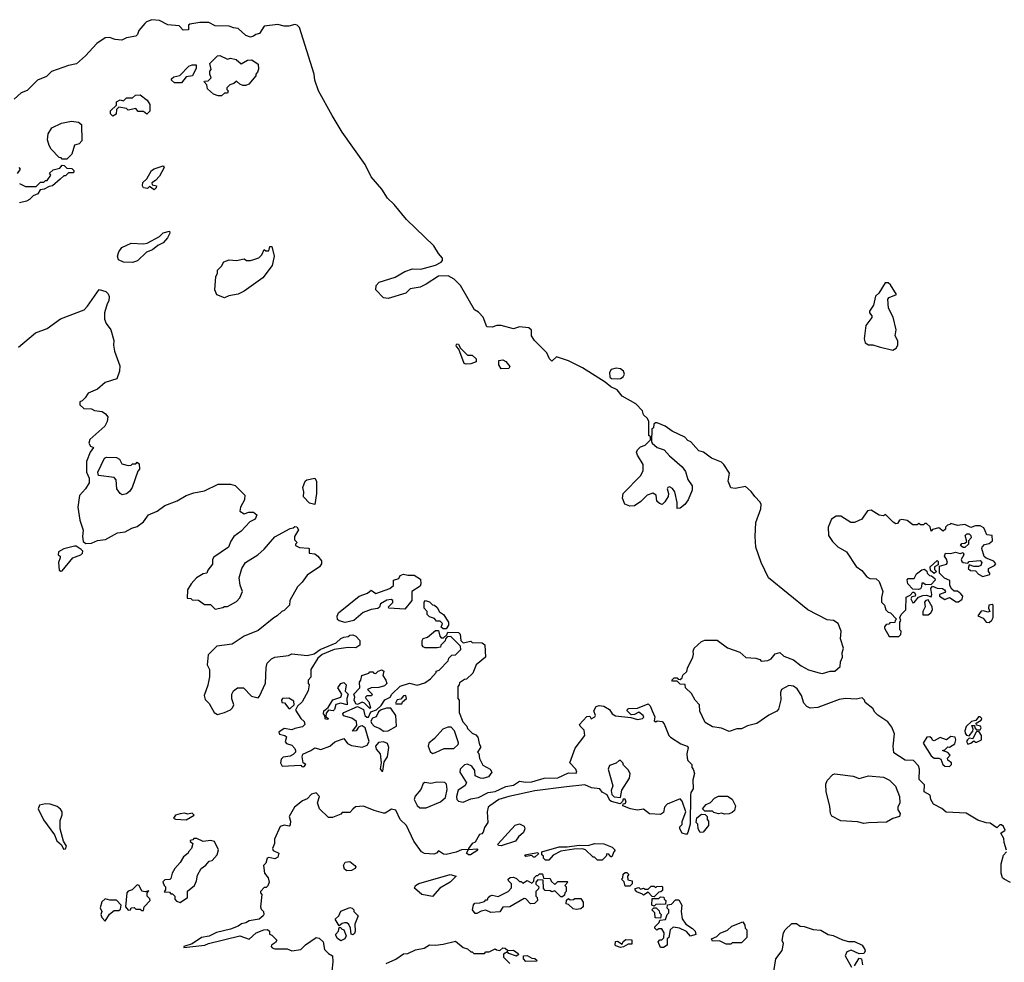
# Model space of a CAD drawing. Extents: x 2029662 to 2246637, y 225654 to 401419.
# Tile 209 of 256: x 2134366 to 2140804, y 327092 to 333251. Entities that reach past the tile are written whole.
import ezdxf

# ---------------------------------------------------------------- set-up
doc = ezdxf.new("R2010")
doc.units = 0

msp = doc.modelspace()

# ---------------------------------------------------------------- linework, layer by layer
at = {"layer": '0CON20XD'}
for points in [[(2138786, 330456), (2138755, 330492.5), (2138735, 330502.5), (2138715, 330522.5), (2138632.3, 330562.3), (2138586.1, 330596.1), (2138535, 330617.5), (2138522.5, 330617.5), (2138511.7, 330608.3), (2138510, 330585), (2138500, 330575), (2138497.5, 330495), (2138502.5, 330485), (2138535, 330456), (2138580.2, 330440.2), (2138615, 330400.4), (2138698.6, 330328.6), (2138718.9, 330298.9), (2138735, 330246.2), (2138764, 330205), (2138763.9, 330176.1), (2138735.9, 330114.1), (2138715.9, 330084.1), (2138685, 330060), (2138665, 330057.5), (2138664.5, 330095.5), (2138649.5, 330165), (2138635, 330186.9), (2138615, 330199.4), (2138604.6, 330195.4), (2138600.6, 330185), (2138608.5, 330155), (2138606.4, 330135), (2138585, 330100), (2138566.4, 330083.6), (2138549.3, 330089.3), (2138532.5, 330105), (2138527.1, 330145), (2138505, 330158.2), (2138468.6, 330145), (2138427.3, 330102.7), (2138385, 330074.4), (2138355, 330072.8), (2138322.7, 330085), (2138306.8, 330125), (2138312.5, 330155), (2138427.4, 330272.6), (2138442.9, 330305), (2138443.3, 330345), (2138406, 330405), (2138400, 330425), (2138405, 330440), (2138425, 330460), (2138455, 330470), (2138490, 330505), (2138490, 330525), (2138480, 330535), (2138480, 330625), (2138470, 330645), (2138445, 330670), (2138437.5, 330695), (2138395, 330740), (2138305, 330790), (2138273, 330833), (2138231.7, 330851.7), (2138195, 330882.5), (2138045, 330976.7), (2137955, 331022.5), (2137875, 331047.5), (2137845, 331020), (2137830, 331035), (2137812.5, 331075), (2137732.5, 331155), (2137713.3, 331185), (2137711.7, 331221.7), (2137695, 331237.5), (2137635, 331243.3), (2137595, 331232), (2137515, 331253.3), (2137487, 331253), (2137455, 331242.5), (2137420, 331245), (2137397, 331307), (2137365, 331340), (2137340, 331355), (2137247.5, 331515), (2137206.4, 331556.4), (2137167, 331577), (2137104.1, 331575.9), (2137025, 331522.5), (2136985, 331502.5), (2136918.3, 331491.7), (2136890, 331465), (2136775, 331428.8), (2136745, 331433.8), (2136693.8, 331485), (2136696.4, 331513.6), (2136717.5, 331535), (2136821.7, 331568.3), (2136885, 331606.2), (2136935, 331623.3), (2136988.3, 331621.7), (2137085, 331647.5), (2137123, 331667), (2137131.7, 331678.3), (2137131.7, 331691.7), (2137105, 331722.5), (2137075, 331773.8), (2136894.3, 331944.3), (2136815, 332044), (2136772, 332085), (2136735, 332143.8), (2136664.4, 332224.4), (2136625, 332303.8), (2136474, 332515), (2136408.8, 332625), (2136320, 332785), (2136296.7, 332855), (2136291.2, 332895), (2136195, 333200), (2136180, 333215), (2136165, 333220), (2136125, 333207.5), (2136095, 333207.5), (2136055, 333220), (2135965, 333207.5), (2135935, 333160), (2135910, 333155), (2135895, 333142.5), (2135875, 333136.7), (2135845, 333147.5), (2135795, 333193.3), (2135765, 333196.7), (2135735, 333208.8), (2135645, 333211.2), (2135603, 333233), (2135545, 333233.3), (2135478.3, 333221.7), (2135470, 333215), (2135470, 333185), (2135435, 333182.5), (2135410, 333210), (2135335, 333216.2), (2135280, 333245), (2135229.3, 333250.7), (2135195, 333237.5), (2135183.6, 333226.4), (2135145, 333180), (2135137.5, 333155), (2135125, 333142.5), (2135065, 333132.5), (2135035, 333117.5), (2134990.7, 333120.7), (2134953.6, 333133.6), (2134925, 333133.3), (2134870, 333095), (2134796.1, 333013.9), (2134737.9, 332962.1), (2134685, 332951.2), (2134575, 332913.3), (2134540.7, 332879.3), (2134483.8, 332856.2), (2134415, 332787.5), (2134376.4, 332773.6), (2134329.3, 332730.7)], [(2135685, 332752.5), (2135665, 332752.5), (2135632.5, 332765), (2135595, 332800), (2135590, 332825), (2135573.3, 332845), (2135575, 332850), (2135598.3, 332851.7), (2135618.3, 332871.7), (2135610, 332895), (2135610, 332915), (2135617.5, 332925), (2135610, 332965), (2135660, 333015), (2135675, 333017.5), (2135725, 332992.5), (2135745, 333000), (2135781.7, 332991.7), (2135815, 332962.5), (2135855, 332986.7), (2135885, 332987.5), (2135925, 332960), (2135927, 332927), (2135921.7, 332908.3), (2135910, 332895), (2135910, 332885), (2135865, 332830), (2135845, 332820), (2135825, 332820), (2135805, 332830), (2135785, 332850), (2135767, 332833), (2135740, 332825), (2135720, 332805), (2135720, 332795), (2135730, 332785), (2135725, 332770), (2135705, 332770), (2135685, 332752.5)], [(2135425, 332837.5), (2135378.3, 332838.3), (2135360, 332855), (2135360, 332865), (2135375, 332877.5), (2135413, 332887), (2135473, 332947), (2135493.6, 332956.4), (2135520, 332955), (2135520, 332935), (2135496.4, 332883.6), (2135455, 332877.5), (2135425, 332837.5)], [(2134975, 332620), (2134960, 332635), (2134960, 332655), (2134998.3, 332691.7), (2135000, 332715), (2135023, 332727), (2135045, 332720), (2135065, 332740), (2135105, 332740), (2135123, 332757), (2135155, 332760), (2135200, 332725), (2135217, 332697), (2135217, 332653), (2135197, 332633), (2135175, 332650), (2135141.7, 332651.7), (2135125, 332670), (2135075, 332660), (2135065, 332670), (2135015, 332680), (2135000, 332665), (2134997, 332633), (2134975, 332620)], [(2134675, 332340), (2134645, 332340), (2134638.3, 332348.3), (2134625, 332350), (2134572.5, 332405), (2134558.3, 332428.3), (2134547.5, 332465), (2134553.3, 332505), (2134576.7, 332543.3), (2134640, 332575), (2134705, 332587.5), (2134751.7, 332581.7), (2134770, 332565), (2134771.7, 332458.3), (2134755, 332440), (2134725, 332430), (2134707, 332373), (2134675, 332340)], [(2134365, 332180), (2134405, 332160), (2134475, 332160), (2134501.7, 332188.3), (2134525, 332190), (2134535, 332200), (2134545, 332200), (2134570, 332235), (2134561.7, 332248.3), (2134585, 332270), (2134628.3, 332281.7), (2134645, 332300), (2134658.3, 332298.3), (2134675, 332280), (2134708.3, 332278.3), (2134720, 332265), (2134720, 332255), (2134715, 332250), (2134685, 332250), (2134665, 332230), (2134655, 332230), (2134630.7, 332209.3), (2134580, 332165), (2134558.3, 332161.7), (2134527, 332143), (2134500, 332140), (2134485, 332112.5), (2134455, 332100), (2134430, 332075), (2134410, 332065), (2134365, 332053.3)], [(2135245, 332140), (2135215, 332160), (2135201.7, 332148.3), (2135175, 332152.5), (2135170, 332165), (2135172.3, 332187.7), (2135198.3, 332211.7), (2135227.5, 332265), (2135245, 332276.7), (2135305, 332296.7), (2135310, 332285), (2135280.7, 332229.3), (2135255, 332200), (2135230, 332185), (2135231.7, 332171.7), (2135260, 332165), (2135258.3, 332151.7), (2135245, 332140)], [(2134360, 332285), (2134370, 332275), (2134350, 332245)], [(2135105, 331663.8), (2135045, 331666.2), (2135012.7, 331682.7), (2135006.2, 331705), (2135013.8, 331735), (2135035, 331763.3), (2135095, 331790), (2135175, 331786.7), (2135198.8, 331791.2), (2135280, 331835), (2135305, 331857.5), (2135345, 331870), (2135347.5, 331855), (2135332.5, 331825), (2135305, 331792.5), (2135270, 331775), (2135235, 331747.5), (2135195, 331732.5), (2135137.5, 331675), (2135105, 331663.8)], [(2135705, 331432.5), (2135655, 331452.5), (2135642.5, 331485), (2135648.3, 331571.7), (2135660, 331595), (2135660, 331615), (2135685, 331640), (2135700.7, 331669.3), (2135735, 331682.5), (2135785, 331677.5), (2135835, 331687.5), (2135848.3, 331678.3), (2135875, 331677.5), (2135897, 331683), (2135930, 331695), (2135950, 331715), (2135965, 331750), (2135975, 331740), (2135995, 331740), (2136001.7, 331768.3), (2136015, 331770), (2136030, 331705), (2136022.5, 331665), (2136016.1, 331643.9), (2135955.9, 331564.1), (2135835, 331477.5), (2135795, 331457.5), (2135733, 331447), (2135705, 331432.5)], [(2140075, 331092.5), (2140097.5, 331105), (2140107.5, 331125), (2140107, 331153), (2140090, 331185), (2140097.5, 331225), (2140077, 331307), (2140047.5, 331365), (2140042.5, 331425), (2140050, 331435), (2140100, 331455), (2140059.3, 331519.3), (2140045, 331532.5), (2140025, 331532.5), (2139983.3, 331465), (2139962.5, 331445), (2139947.5, 331385), (2139923, 331347), (2139922.5, 331335), (2139936.7, 331316.7), (2139937.5, 331305), (2139898.3, 331251.7), (2139887.5, 331165), (2139895, 331140), (2139915, 331127.5), (2139945, 331127.5), (2139985, 331112.5), (2140075, 331092.5)], [(2134358.3, 331111.7), (2134470, 331205), (2134546.1, 331233.9), (2134634.1, 331295.9), (2134787.5, 331355), (2134810.7, 331379.3), (2134885, 331487.5), (2134930, 331475), (2134945, 331460), (2134951.7, 331441.7), (2134950, 331415), (2134937.5, 331395), (2134920, 331335), (2134920, 331295), (2134932.5, 331265), (2134962.5, 331225), (2134982.5, 331155), (2134980, 331125), (2134986.7, 331085), (2135021.7, 330988.3), (2135020, 330955), (2135002.5, 330905), (2134925, 330880), (2134875, 330837.5), (2134815, 330810), (2134795, 330780), (2134775, 330760), (2134760, 330755), (2134760, 330735), (2134785, 330710), (2134835, 330707.5), (2134855, 330697.5), (2134905, 330690), (2134927.5, 330675), (2134942.5, 330655), (2134937.5, 330625), (2134922.5, 330595), (2134825, 330507.5), (2134817.5, 330485), (2134830, 330465), (2134850, 330455), (2134827.5, 330425), (2134803.3, 330365), (2134802.5, 330295), (2134820, 330255), (2134820, 330225), (2134796.7, 330185), (2134758.3, 330141.7), (2134747.5, 330065), (2134760.7, 329980.7), (2134782.5, 329915), (2134777.5, 329875), (2134781.7, 329841.7), (2134798.3, 329828.3), (2134835, 329830), (2134875, 329848.8), (2134927.5, 329855), (2135005, 329898.8), (2135055, 329904), (2135100.5, 329929.5), (2135135, 329940), (2135175, 329970), (2135207.5, 330015), (2135265, 330040), (2135315, 330076.7), (2135395, 330108), (2135455, 330142), (2135505, 330158.8), (2135575, 330172.5), (2135665, 330216.2), (2135745, 330216.7), (2135775, 330206.7), (2135837.5, 330145), (2135837, 330113), (2135810, 330065), (2135805, 330040), (2135835, 330022.5), (2135865, 330032.5), (2135895, 330032.5), (2135917.5, 330015), (2135905, 329987.5), (2135870.7, 329969.3), (2135815, 329910), (2135766.1, 329873.9), (2135746.1, 329843.9), (2135732.5, 329805), (2135635, 329740), (2135627.5, 329725), (2135627, 329693), (2135597.5, 329655), (2135590, 329635), (2135565, 329630), (2135522.5, 329605), (2135487.5, 329565), (2135462.5, 329525), (2135461.7, 329471.7), (2135485, 329470), (2135495, 329460), (2135535, 329457.5), (2135575, 329430), (2135615, 329430), (2135645, 329400), (2135695, 329410), (2135705, 329417.5), (2135725, 329417.5), (2135785, 329450), (2135806.1, 329473.9), (2135822.5, 329515), (2135807, 329557), (2135802, 329605), (2135818.8, 329665), (2135843.3, 329705), (2135922.5, 329755), (2135965, 329792.5), (2136035, 329872.5), (2136135, 329927.5), (2136155, 329930), (2136165, 329940), (2136178.3, 329938.3), (2136188.3, 329918.3)], [(2137285, 331000), (2137273.3, 331005), (2137237.5, 331097.5), (2137223.3, 331115), (2137220, 331125), (2137225, 331132.5), (2137235, 331130), (2137247, 331107), (2137295, 331060), (2137325, 331060), (2137350, 331035), (2137350, 331015), (2137315, 331003.3), (2137285, 331000)], [(2137515, 330970), (2137500, 330995), (2137500, 331025), (2137525, 331027.5), (2137545, 331017.5), (2137570, 330985), (2137565, 330972.5), (2137515, 330970)], [(2138275, 330904.4), (2138295, 330906), (2138312.3, 330917.7), (2138320, 330935), (2138313.8, 330955), (2138295, 330969.2), (2138265.9, 330974.1), (2138233.3, 330965), (2138222, 330945), (2138224.2, 330914.2), (2138235.7, 330905.7), (2138275, 330904.4)], [(2140817.5, 327825), (2140802.5, 327875), (2140801.7, 327901.7), (2140780, 327935), (2140810, 327955), (2140799.3, 327979.3), (2140785, 327990), (2140775, 327990), (2140755, 327970), (2140711.7, 328001.7), (2140685, 328002.5), (2140630.5, 328020.5), (2140555, 328066.2), (2140423.6, 328073.6), (2140395, 328097.5), (2140340, 328125), (2140322.5, 328155), (2140320, 328185), (2140280, 328205), (2140281.7, 328251.7), (2140247.5, 328287.5), (2140248.8, 328355), (2140243.3, 328375), (2140210.7, 328410.7), (2140155, 328412.5), (2140081.7, 328461.7), (2140076.7, 328505), (2140086.7, 328585), (2140068.3, 328628.3), (2140043, 328663), (2139977, 328707), (2139957, 328727), (2139945, 328750), (2139895, 328790), (2139890, 328805), (2139875, 328820), (2139835, 328812.5), (2139765, 328816.7), (2139725, 328810), (2139585, 328756.7), (2139535, 328752.5), (2139513.6, 328763.6), (2139492.5, 328785), (2139477.5, 328835), (2139449.3, 328879.3), (2139425, 328896.7), (2139395, 328900), (2139346.4, 328873.6), (2139340, 328855), (2139343, 328807), (2139327.5, 328745), (2139316.4, 328733.6), (2139263.9, 328706.1), (2139185, 328652.5), (2139125, 328637.5), (2139085, 328617.5), (2139055, 328617.5), (2139005, 328600), (2138955, 328622.5), (2138895, 328630), (2138848, 328658), (2138813, 328733), (2138810, 328775), (2138782.5, 328805), (2138759.3, 328849.3), (2138720, 328885), (2138718.3, 328908.3), (2138685, 328910), (2138665, 328930), (2138635, 328930), (2138630, 328935), (2138645, 328950), (2138665, 328950), (2138671.7, 328941.7), (2138685, 328940), (2138698.3, 328951.7), (2138701.7, 328968.3), (2138728.3, 328991.7), (2138732.5, 329015), (2138766.7, 329085), (2138772.5, 329105), (2138768.8, 329125), (2138775.8, 329144.2), (2138825, 329187.5), (2138845, 329197.5), (2138926.4, 329196.4), (2138995, 329147.5), (2139075, 329117.5), (2139113, 329083), (2139179.3, 329079.3), (2139205, 329070), (2139215, 329060), (2139257, 329063), (2139280, 329075), (2139305, 329107.5), (2139336.4, 329116.4), (2139363, 329093), (2139425, 329067.5), (2139475, 329030), (2139524.1, 329004.1), (2139593.8, 328983.8), (2139615, 328980), (2139665, 328993.3), (2139696.4, 328993.6), (2139730, 329025), (2139733.3, 329055), (2139746.7, 329085), (2139743.6, 329113.6), (2139753.3, 329145), (2139733.3, 329205), (2139737.5, 329255), (2139717.5, 329305), (2139686.4, 329326.4), (2139645, 329330), (2139520, 329395), (2139261.2, 329605), (2139214.4, 329704.4), (2139178.6, 329805), (2139174.2, 329875), (2139180, 329965), (2139211.2, 330055), (2139213.6, 330083.6), (2139208.3, 330098.3), (2139172.5, 330135), (2139149.3, 330169.3), (2139111.7, 330201.7), (2139045, 330188.8), (2139015, 330192.5), (2138998.8, 330235), (2139007, 330287), (2138970, 330345), (2138955, 330360), (2138890, 330385), (2138836.1, 330426.1), (2138807.5, 330435), (2138786, 330456)], [(2135037, 330147), (2135022.5, 330155), (2135002.5, 330185), (2134997.5, 330245), (2134985, 330260), (2134881.7, 330271.7), (2134877.5, 330295), (2134920, 330385), (2134935, 330392.5), (2134999.3, 330389.3), (2135019.3, 330379.3), (2135035, 330350), (2135075, 330337.5), (2135095, 330340), (2135105, 330350), (2135125, 330350), (2135135, 330360), (2135148.3, 330348.3), (2135150, 330315), (2135138.3, 330301.7), (2135102.5, 330195), (2135085, 330167.5), (2135065, 330152.5), (2135037, 330147)], [(2136295, 330082.5), (2136261.2, 330091.2), (2136222.4, 330132.4), (2136224.3, 330165), (2136218, 330195), (2136232.5, 330235), (2136243.8, 330245), (2136295, 330255.8), (2136307.5, 330235), (2136306, 330155), (2136295, 330082.5)], [(2140115, 329220), (2140127, 329233), (2140130, 329255), (2140120, 329265), (2140120, 329315), (2140127.5, 329325), (2140120, 329345), (2140130, 329365), (2140160, 329395), (2140163, 329477), (2140188.3, 329491.7), (2140205, 329510), (2140215, 329510), (2140222.5, 329495), (2140220, 329485), (2140200, 329480), (2140193, 329467), (2140205, 329440), (2140215, 329442.5), (2140242.5, 329477.5), (2140271.2, 329488.8), (2140295, 329491.2), (2140325, 329480), (2140330, 329495), (2140322.5, 329535), (2140335, 329550), (2140365, 329536.7), (2140400, 329535), (2140413.3, 329525), (2140418.8, 329515), (2140415, 329507.5), (2140380, 329495), (2140380, 329485), (2140415, 329462.5), (2140446.4, 329476.4), (2140488.3, 329448.3), (2140505, 329447.5), (2140527.5, 329465), (2140532.5, 329485), (2140519.3, 329499.3), (2140497.5, 329517.5), (2140475, 329517.5), (2140460.8, 329530.8), (2140448, 329555), (2140446.7, 329586.7), (2140411.7, 329601.7), (2140380, 329635), (2140380, 329680), (2140425, 329693.3), (2140432.5, 329705), (2140426.7, 329726.7), (2140412.5, 329745), (2140420, 329765), (2140455, 329762.5), (2140485, 329772.5), (2140515, 329762.5), (2140535, 329770), (2140540, 329755), (2140522.5, 329725), (2140525, 329710), (2140535, 329703.3), (2140565, 329700), (2140575, 329710), (2140647, 329717), (2140657.5, 329705), (2140650, 329685), (2140635, 329677.5), (2140605, 329677.5), (2140575, 329690), (2140567.5, 329665), (2140583, 329653), (2140615, 329650), (2140635, 329627.5), (2140663, 329613), (2140710, 329625), (2140710, 329635), (2140700, 329645), (2140700, 329665), (2140740, 329685), (2140747.5, 329695), (2140735, 329712.5), (2140685, 329732.5), (2140673, 329743), (2140657.5, 329795), (2140660, 329805), (2140675, 329822.5), (2140705, 329827.5), (2140727.5, 329845), (2140725, 329880), (2140690, 329885), (2140678.3, 329911.7), (2140670, 329930), (2140645, 329943.3), (2140615, 329943.3), (2140585, 329932.5), (2140545, 329953.3), (2140497, 329947), (2140455, 329960), (2140448.3, 329951.7), (2140431.7, 329948.3), (2140420, 329935), (2140418.3, 329921.7), (2140405, 329910), (2140375, 329930), (2140335, 329920), (2140325, 329910), (2140318.3, 329938.3), (2140295, 329960), (2140285, 329960), (2140275, 329950), (2140255, 329950), (2140245, 329960), (2140235, 329950), (2140205, 329950), (2140169.5, 329979.5), (2140133.8, 329986.2), (2140119.3, 329980.7), (2140105, 329960), (2140095, 329957.5), (2140077, 329967), (2140027, 330017), (2140015, 330010), (2139985, 330013.8), (2139933, 330047), (2139908.3, 330041.7), (2139873, 329987), (2139825, 329966.7), (2139800, 329965), (2139735, 330007.5), (2139705, 330007.5), (2139673.6, 329986.4), (2139652.5, 329935), (2139655, 329880), (2139680.7, 329840.7), (2139715, 329807.5), (2139772.5, 329775), (2139835, 329677.5), (2139873, 329653), (2139905, 329610), (2139925, 329600), (2139967, 329597), (2139985, 329580), (2140010, 329515), (2140000, 329475), (2140000, 329445), (2140020, 329425), (2140030, 329395), (2140045, 329380), (2140060, 329375), (2140100, 329335), (2140090, 329325), (2140088.3, 329311.7), (2140055, 329310), (2140048.3, 329301.7), (2140031.7, 329298.3), (2140020, 329285), (2140020, 329275), (2140051.7, 329221.7), (2140115, 329220)], [(2136188.3, 329918.3), (2136162.5, 329875), (2136163, 329853), (2136180, 329835), (2136170, 329825), (2136170, 329815), (2136195, 329802.5), (2136255, 329797.5), (2136260, 329795), (2136260, 329765), (2136295, 329760), (2136316.4, 329746.4), (2136340, 329715), (2136340, 329695), (2136327.5, 329675), (2136245, 329622.5), (2136212.5, 329575), (2136182.5, 329545), (2136132.5, 329455), (2136130, 329425), (2136095, 329390), (2136080, 329385), (2136050, 329355), (2136027, 329343), (2135925, 329260), (2135835, 329223.8), (2135755, 329171.2), (2135655, 329156.7), (2135598.3, 329101.7), (2135592.5, 329035), (2135607.5, 329005), (2135607, 328957), (2135596.4, 328903.6), (2135572.5, 328835), (2135579.3, 328809.3), (2135605, 328782.5), (2135637.5, 328725), (2135660.7, 328710.7), (2135705, 328723.3), (2135745, 328742.5), (2135757.5, 328755), (2135767.5, 328775), (2135753.9, 328813.9), (2135754, 328845), (2135765, 328866.7), (2135790, 328885), (2135830, 328885), (2135881.7, 328831.7), (2135925, 328820), (2135935, 328830), (2135973.8, 328915), (2135977.5, 329017.5), (2135985, 329047.5), (2136012.5, 329075), (2136034.1, 329085.9), (2136123.3, 329096.7), (2136145, 329107.5), (2136245, 329096.7), (2136291.7, 329108.3), (2136330, 329135), (2136435, 329180), (2136465, 329207.5), (2136485, 329217.5), (2136515, 329220), (2136525, 329230), (2136545, 329232.5), (2136565, 329222.5), (2136590, 329195), (2136590, 329165), (2136565, 329147.5), (2136515, 329150), (2136423, 329137), (2136345, 329102.5), (2136315, 329080), (2136270, 329005), (2136270, 328955), (2136252.5, 328935), (2136253, 328913), (2136260, 328905), (2136252.5, 328865), (2136212.5, 328795), (2136183.3, 328766.7), (2136170.7, 328739.3), (2136205.4, 328685.4), (2136226, 328665), (2136231.2, 328645), (2136215, 328630), (2136165, 328620), (2136145, 328610), (2136095, 328618.8), (2136061.2, 328595), (2136065, 328583.3), (2136100, 328575), (2136110, 328565), (2136101.7, 328531.7), (2136111.7, 328521.7), (2136145, 328510), (2136165, 328490), (2136170, 328475), (2136170, 328465), (2136155, 328450), (2136135, 328440), (2136088.3, 328431.7), (2136075, 328420), (2136072.5, 328395), (2136083, 328373), (2136205, 328380), (2136211.7, 328371.7), (2136225, 328370), (2136237.5, 328385), (2136220, 328395), (2136212.5, 328435), (2136218.3, 328451.7), (2136270, 328475), (2136295, 328492.5), (2136335, 328482.5), (2136393.3, 328505), (2136426.6, 328533.4), (2136485, 328553.8), (2136510.7, 328520.7), (2136535, 328509.2), (2136605, 328497.5), (2136638.5, 328511.5), (2136650.5, 328535), (2136624.2, 328625), (2136605, 328637.1), (2136594.1, 328635.9), (2136581.7, 328628.3), (2136565.8, 328604.2), (2136543.3, 328603.3), (2136570, 328640), (2136568, 328665), (2136538, 328688), (2136483.5, 328703.5), (2136480, 328715), (2136485, 328723.3), (2136575, 328762.5), (2136613.3, 328743.3), (2136623.3, 328705), (2136635, 328693.8), (2136646.7, 328693.3), (2136661.7, 328728.3), (2136699.3, 328740.7), (2136729.3, 328770.7), (2136753.6, 328806.4), (2136787.5, 328825), (2136800, 328845), (2136855, 328896.2), (2136913.9, 328916.1), (2136965, 328902.5), (2137015, 328917.5), (2137052.5, 328945), (2137090, 328985), (2137090, 328995), (2137108.3, 329001.7), (2137168.3, 329061.7), (2137171.7, 329078.3), (2137191.7, 329098.3), (2137215, 329100), (2137250, 329135), (2137248.3, 329158.3), (2137185, 329220), (2137161.7, 329218.3), (2137150, 329205), (2137148.3, 329191.7), (2137130, 329175), (2137120, 329165), (2137118.3, 329151.7), (2137095, 329147.5), (2137017, 329147), (2137005, 329152.5), (2136997.5, 329165), (2136997.5, 329195), (2137005, 329207.5), (2137032.5, 329217.5), (2137085, 329260), (2137105, 329260), (2137113, 329223), (2137123, 329213), (2137138.3, 329211.7), (2137158.3, 329231.7), (2137165, 329250), (2137235, 329247.5), (2137247, 329237), (2137250, 329195), (2137265, 329180), (2137315, 329190), (2137325, 329182.5), (2137389.3, 329179.3), (2137407, 329167), (2137412.5, 329085), (2137350, 329035), (2137328.3, 328981.7), (2137288.3, 328941.7), (2137275, 328940), (2137241.7, 328918.3), (2137240, 328905), (2137230, 328895), (2137230, 328815), (2137240, 328805), (2137240, 328725), (2137263, 328663), (2137290, 328635), (2137295, 328620), (2137325, 328590), (2137349.3, 328579.3), (2137362.5, 328562.5), (2137372.5, 328512.5), (2137380, 328505), (2137380, 328495), (2137360, 328465), (2137367.5, 328457.5), (2137373, 328423), (2137395, 328380), (2137443, 328353), (2137452.5, 328335), (2137432.5, 328305), (2137395, 328293.8), (2137380, 328295), (2137345, 328310), (2137342.5, 328345), (2137323, 328373), (2137295, 328387.5), (2137275, 328382.5), (2137246.4, 328353.6), (2137243.8, 328335), (2137288, 328265), (2137276.2, 328245), (2137233.1, 328216.9), (2137221.2, 328175), (2137225.3, 328155.3), (2137234.4, 328145), (2137265, 328139.1), (2137315, 328160), (2137365, 328169.3), (2137429.2, 328200.8), (2137475, 328207.6), (2137545, 328241.8), (2137595, 328250), (2137635, 328276.2), (2137675, 328268.8), (2137715, 328272.3), (2137795, 328296.1), (2137885, 328297.8), (2137955, 328330.5), (2138005, 328328.8), (2138010, 328335), (2138002, 328355), (2137962.5, 328395), (2137998.6, 328491.4), (2138060.4, 328575), (2138057.8, 328607.8), (2138030, 328635), (2138027.5, 328645), (2138075, 328697.5), (2138095, 328700), (2138103.3, 328683.3), (2138126.7, 328695), (2138130, 328705), (2138120, 328735), (2138136.4, 328763.6), (2138155, 328770), (2138185.9, 328765.9), (2138223, 328743), (2138240, 328715), (2138262.6, 328702.6), (2138362, 328692), (2138405, 328678.6), (2138437.5, 328685), (2138446, 328694), (2138443.3, 328705), (2138415, 328727.5), (2138385, 328711.2), (2138365, 328710), (2138337.5, 328735), (2138340, 328745), (2138349.3, 328750.7), (2138405, 328752.5), (2138475, 328780), (2138488.3, 328768.3), (2138502.5, 328735), (2138520, 328695), (2138515, 328670), (2138525, 328663.3), (2138535, 328670), (2138566.1, 328666.1), (2138580.7, 328650.7), (2138611.1, 328575), (2138622.2, 328562.2), (2138688.7, 328518.7), (2138730, 328505), (2138737.5, 328495), (2138727.5, 328455), (2138730, 328425), (2138735, 328410), (2138760, 328385), (2138760, 328365), (2138770, 328355), (2138777.5, 328325), (2138766.7, 328285), (2138768.8, 328225), (2138755, 328202.5), (2138752.2, 328185), (2138750, 327995), (2138735, 327940), (2138725, 327927.5), (2138697.5, 327935), (2138682.5, 327965), (2138683, 327977), (2138697, 327993), (2138698.3, 328011.7), (2138722.5, 328075), (2138697.5, 328145), (2138685, 328160), (2138600, 328125), (2138582.5, 328105), (2138575, 328070), (2138555, 328057.5), (2138485, 328063.3), (2138445, 328092.5), (2138405, 328086.7), (2138360, 328095), (2138310, 328115), (2138311.7, 328128.3), (2138325, 328130), (2138331.7, 328138.3), (2138325, 328157.5), (2138311.7, 328158.3), (2138307.5, 328142.5), (2138291.7, 328128.3), (2138235, 328142.5), (2138225, 328150), (2138206.4, 328186.4), (2138173.6, 328203.6), (2138160, 328225), (2138105, 328232), (2138061.7, 328251.7), (2137941.2, 328238.8), (2137735, 328212.1), (2137565, 328175.4), (2137500, 328155), (2137440, 328115), (2137430, 328105), (2137423.3, 328075), (2137426.2, 328005), (2137406.4, 327973.6), (2137396.7, 327943.3), (2137388.3, 327931.7), (2137373.6, 327926.4), (2137345, 327877.5), (2137325, 327867.5), (2137300, 327835), (2137300, 327830), (2137355, 327832.5), (2137362.5, 327825), (2137314.4, 327794.4), (2137300, 327795), (2137287.5, 327805), (2137300, 327830), (2137255, 327826.7), (2137219.3, 327810.7), (2137155, 327797.5), (2137138.3, 327798.3), (2137105, 327820), (2137092.5, 327805), (2137075, 327798), (2137013.1, 327803.1), (2136994.3, 327814.3), (2136943.7, 327883.7), (2136895.7, 327985), (2136854.5, 328024.5), (2136825, 328087.1), (2136798.3, 328091.7), (2136755, 328067.5), (2136745, 328067.5), (2136683, 328083), (2136615, 328112.5), (2136563, 328107), (2136545, 328092.5), (2136525, 328070), (2136475, 328070), (2136465, 328060), (2136411.7, 328038.3), (2136385, 328037.5), (2136326.7, 328095), (2136312.5, 328135), (2136327.5, 328175), (2136305, 328200), (2136275, 328190), (2136245, 328160), (2136215, 328147.5), (2136163.6, 328106.4), (2136127.5, 328045), (2136136.7, 328015), (2136135, 327990), (2136127.5, 327982.5), (2136095, 327988.8), (2136070.3, 327979.7), (2136033, 327897), (2136031.7, 327868.3), (2136020, 327835), (2136023.6, 327823.6), (2136060, 327805), (2136055, 327780), (2136035, 327767.5), (2135995, 327776.7), (2135985, 327772.5), (2135975, 327740), (2135960, 327725), (2135967.5, 327675), (2135990, 327645), (2135997.5, 327615), (2135988.3, 327591.7), (2135978.3, 327581.7), (2135965, 327580), (2135940, 327555), (2135940, 327545), (2135950, 327535), (2135940, 327455), (2135945, 327440), (2135960, 327425), (2135962.5, 327405), (2135957.5, 327395), (2135932.5, 327375), (2135867.7, 327362.3), (2135845, 327350), (2135815.9, 327344.1), (2135795, 327328.8), (2135745, 327308), (2135652.5, 327287.5), (2135605, 327262), (2135555.8, 327254.2), (2135495, 327212.5), (2135440, 327195), (2135440, 327190), (2135575.8, 327204.2), (2135600, 327215)], [(2140545, 329802.5), (2140535, 329802.5), (2140517.5, 329815), (2140525, 329827.5), (2140545, 329830), (2140558.3, 329841.7), (2140548.3, 329881.7), (2140558.3, 329891.7), (2140575, 329892.5), (2140585, 329880), (2140586.7, 329865), (2140570, 329845), (2140570, 329825), (2140545, 329802.5)], [(2134635, 329647.5), (2134645, 329650), (2134714.2, 329735.8), (2134765.9, 329754.1), (2134777.5, 329765), (2134778.8, 329778.8), (2134768.8, 329788.8), (2134735, 329810), (2134725, 329810), (2134655, 329793.3), (2134620, 329775), (2134617.5, 329755), (2134630, 329745), (2134631.2, 329735), (2134619.4, 329705), (2134624.4, 329655), (2134635, 329647.5)], [(2140243, 329527), (2140205, 329530), (2140172.5, 329565), (2140168.3, 329591.7), (2140175, 329600), (2140215, 329600), (2140230.7, 329629.3), (2140265, 329657.5), (2140281.7, 329661.7), (2140298.3, 329648.3), (2140300, 329635), (2140315, 329620), (2140328.3, 329618.3), (2140349.3, 329599.3), (2140351.7, 329588.3), (2140325, 329560), (2140288.3, 329558.3), (2140275, 329570), (2140265, 329570), (2140262.5, 329545), (2140255, 329533.3), (2140243, 329527)], [(2140345, 329632.5), (2140321.7, 329651.7), (2140320, 329675), (2140365, 329717.5), (2140371.7, 329711.7), (2140371.7, 329688.3), (2140347.5, 329675), (2140348.3, 329658.3), (2140360, 329645), (2140345, 329632.5)], [(2136495, 329312.5), (2136455, 329323.3), (2136445, 329332.5), (2136443, 329353), (2136451.2, 329375), (2136585, 329483.3), (2136640, 329505), (2136665, 329522.5), (2136695, 329501.4), (2136786.2, 329535), (2136810, 329555), (2136810.7, 329589.3), (2136845, 329600), (2136855, 329620), (2136875, 329627.5), (2136905, 329621.2), (2136945, 329622.5), (2136987.5, 329595), (2136990, 329565), (2136985, 329550), (2136930, 329515), (2136930, 329455), (2136885, 329400), (2136780, 329405), (2136777.5, 329415), (2136806.1, 329443.9), (2136806.7, 329455), (2136795, 329462), (2136767.5, 329457.5), (2136726.2, 329435), (2136718.3, 329411.7), (2136707, 329403), (2136665, 329397.5), (2136613, 329377), (2136550, 329325), (2136495, 329312.5)], [(2137155, 329270), (2137135, 329270), (2137121.7, 329281.7), (2137130, 329305), (2137115, 329320), (2137091.7, 329321.7), (2137078.3, 329338.3), (2137045, 329350), (2137030, 329365), (2137030, 329385), (2137010, 329405), (2137010, 329445), (2137020, 329455), (2137045, 329447.5), (2137065, 329427.5), (2137077.5, 329425), (2137095, 329410), (2137111.7, 329381.7), (2137137.5, 329365), (2137170, 329315), (2137170, 329295), (2137155, 329270)], [(2140271.7, 329361.7), (2140305, 329362.5), (2140323.9, 329376.1), (2140333.3, 329395), (2140332.5, 329415), (2140305, 329460), (2140290, 329455), (2140282.5, 329445), (2140286.7, 329415), (2140270, 329385), (2140271.7, 329361.7)], [(2140705, 329313.3), (2140722.5, 329327.5), (2140730, 329345), (2140730, 329425), (2140725, 329430), (2140703.6, 329426.4), (2140700, 329405), (2140710, 329385), (2140695, 329380), (2140668.3, 329388.3), (2140653.3, 329386.7), (2140630, 329355), (2140665, 329340), (2140684.1, 329314.1), (2140705, 329313.3)], [(2136655, 328750), (2136620, 328785), (2136605, 328792.5), (2136575, 328777.5), (2136565, 328780), (2136553.8, 328805), (2136556.7, 328825), (2136550, 328845), (2136590, 328885), (2136588.3, 328921.7), (2136597.5, 328935), (2136603.6, 328966.4), (2136648.8, 328981.2), (2136655, 328990), (2136675, 328990), (2136681.7, 328981.7), (2136695, 328980), (2136710, 328995), (2136735, 329002.5), (2136747.5, 328995), (2136740, 328965), (2136760, 328935), (2136766.4, 328913.6), (2136751.7, 328898.3), (2136715, 328887.5), (2136663.6, 328886.4), (2136640, 328875), (2136670, 328845), (2136667, 328833), (2136635, 328832.5), (2136627.5, 328825), (2136630, 328815), (2136650, 328795), (2136660, 328755), (2136655, 328750)], [(2136375, 328677.5), (2136363.8, 328683.8), (2136362.5, 328705), (2136353.3, 328715), (2136354.1, 328735.9), (2136384, 328756), (2136413.6, 328806.4), (2136466.7, 328825), (2136473.3, 328845), (2136447.5, 328885), (2136467, 328913), (2136485, 328920), (2136500, 328905), (2136494, 328864), (2136513, 328843), (2136506.2, 328815), (2136507.5, 328775), (2136465, 328786), (2136432.9, 328777.1), (2136425, 328743.3), (2136415, 328736.2), (2136385, 328740), (2136369.3, 328720.7), (2136368.3, 328698.3), (2136385, 328682.5), (2136375, 328677.5)], [(2136135, 328750), (2136160, 328775), (2136159.3, 328799.3), (2136125, 328817.5), (2136083.9, 328816.1), (2136077.5, 328805), (2136080.7, 328790.7), (2136097.5, 328787.5), (2136125, 328750), (2136135, 328750)], [(2136865, 328780), (2136870, 328795), (2136896, 328815), (2136890, 328835), (2136875, 328832.5), (2136858.3, 328811.7), (2136835, 328807.5), (2136822.5, 328785), (2136825, 328780), (2136865, 328780)], [(2136745, 328603.1), (2136775, 328603.5), (2136830, 328635), (2136826.2, 328705), (2136793, 328753), (2136765, 328753.3), (2136729.3, 328740.7), (2136711.7, 328728.3), (2136696.2, 328695), (2136673.8, 328686.2), (2136662, 328668), (2136665.7, 328655), (2136684.6, 328634.6), (2136720.6, 328620.6), (2136745, 328603.1)], [(2140575, 328572.5), (2140597, 328603), (2140600, 328615), (2140591.7, 328638.3), (2140608.3, 328638.3), (2140610, 328625), (2140621.7, 328611.7), (2140645, 328610), (2140652.5, 328625), (2140647.5, 328635), (2140621.7, 328641.7), (2140620, 328655), (2140652.5, 328675), (2140656, 328686), (2140646.2, 328696.2), (2140635, 328696.7), (2140617, 328673), (2140590, 328665), (2140555, 328632.5), (2140546, 328605), (2140548.3, 328588.3), (2140556.4, 328576.4), (2140575, 328572.5)], [(2137065, 328457.5), (2137085, 328462.7), (2137141.3, 328488.7), (2137205, 328489.2), (2137233.3, 328515), (2137236.4, 328526.4), (2137210, 328605), (2137188.3, 328628.3), (2137165, 328628.8), (2137133.3, 328615), (2137078.8, 328555), (2137042.2, 328525), (2137036.2, 328505), (2137049.7, 328469.7), (2137065, 328457.5)], [(2140445, 328372.5), (2140457.5, 328385), (2140457.5, 328395), (2140435, 328412.5), (2140432.5, 328425), (2140450, 328445), (2140433.6, 328463.6), (2140400, 328475), (2140415, 328480), (2140435, 328500), (2140445, 328497.5), (2140480, 328520), (2140486.4, 328546.4), (2140483.3, 328563.3), (2140455, 328566.7), (2140425, 328546.7), (2140385, 328560), (2140345, 328540), (2140335, 328542.5), (2140330, 328555), (2140315.9, 328565.9), (2140296.2, 328563.8), (2140274.2, 328525), (2140325, 328442), (2140345, 328426), (2140375, 328426), (2140388.6, 328418.6), (2140402, 328385), (2140414.3, 328374.3), (2140445, 328372.5)], [(2140565, 328517.5), (2140585, 328523.3), (2140605, 328540), (2140615, 328530), (2140625, 328530), (2140653.8, 328546.2), (2140653.8, 328575), (2140638.3, 328598.3), (2140625, 328600), (2140617, 328593), (2140598.3, 328551.7), (2140575, 328557.5), (2140562.5, 328545), (2140557.5, 328535), (2140565, 328517.5)], [(2136740, 328340), (2136748.3, 328401.7), (2136770.8, 328435), (2136780.5, 328495), (2136770.9, 328520.9), (2136745, 328533.5), (2136711.8, 328528.2), (2136692.5, 328505), (2136697.5, 328485), (2136723.8, 328455), (2136730, 328395), (2136723, 328357), (2136735, 328340), (2136740, 328340)], [(2138295, 328170), (2138303, 328217), (2138352.5, 328295), (2138357.5, 328325), (2138345, 328350), (2138315, 328380), (2138310, 328395), (2138295, 328410), (2138285, 328410), (2138267, 328393), (2138221.7, 328378.3), (2138213.3, 328355), (2138243.9, 328246.1), (2138233.8, 328215), (2138237.7, 328187.7), (2138254, 328174), (2138295, 328170)], [(2139885, 328000), (2139845, 328010), (2139735, 328016.7), (2139677, 328047), (2139666.7, 328065), (2139663, 328113), (2139640, 328205), (2139637.5, 328255), (2139645, 328280), (2139681.7, 328318.3), (2139695, 328322.5), (2139815, 328308.8), (2139855, 328293.3), (2139915, 328310), (2140015, 328302.5), (2140053, 328283), (2140093, 328243), (2140117.5, 328175), (2140120, 328135), (2140107.5, 328105), (2140108.3, 328088.3), (2140122.5, 328065), (2140117.5, 328045), (2140075, 328032.5), (2140033, 328007), (2139915, 328003.3), (2139885, 328000)], [(2137025, 328100.8), (2137118.3, 328141.7), (2137150.7, 328169.3), (2137161.7, 328221.7), (2137155.8, 328255), (2137145, 328266.2), (2137095, 328269.2), (2137055, 328260), (2137015, 328267.5), (2137005, 328260), (2136988.3, 328221.7), (2136951.7, 328178.3), (2136946, 328155), (2136965, 328116.7), (2136981.7, 328101.7), (2137025, 328100.8)], [(2138975, 328060), (2138955, 328067.5), (2138935, 328062.5), (2138905, 328070), (2138895, 328080), (2138845, 328080), (2138830, 328095), (2138855, 328122.5), (2138883, 328137), (2138910, 328165), (2138935, 328176.7), (2138995, 328177.5), (2139025, 328157.5), (2139046.7, 328115), (2139040, 328085), (2139025, 328070), (2139005, 328062.5), (2138975, 328060)], [(2134652.3, 327832.3), (2134665, 327833.3), (2134671.7, 327851.7), (2134653, 327883), (2134630, 327965), (2134631.7, 328018.3), (2134643.3, 328055), (2134643.3, 328075), (2134633.6, 328093.6), (2134610.7, 328110.7), (2134565, 328126), (2134535, 328127.5), (2134495, 328118), (2134486.7, 328095), (2134523.1, 328023.1), (2134593.8, 327925), (2134608.8, 327885), (2134640, 327860), (2134652.3, 327832.3)], [(2135455, 328022.5), (2135506.4, 328053.6), (2135495, 328067.5), (2135465, 328060), (2135445, 328066.7), (2135415, 328062.5), (2135385, 328052.5), (2135372.5, 328035), (2135385, 328027.5), (2135455, 328022.5)], [(2138815, 327940), (2138802.5, 327965), (2138800, 327995), (2138790, 328005), (2138793, 328037), (2138825, 328060), (2138848.3, 328058.3), (2138860, 328045), (2138860, 328025), (2138870, 328015), (2138870, 327985), (2138835, 327942.5), (2138815, 327940)], [(2137515, 327853.3), (2137497.5, 327855), (2137493.3, 327865), (2137605, 327987.5), (2137635, 327996.7), (2137665, 327982.5), (2137670, 327965), (2137660.7, 327939.3), (2137628.3, 327911.7), (2137607.4, 327882.6), (2137515, 327853.3)], [(2135415, 327482.5), (2135462.5, 327515), (2135463, 327557), (2135510, 327595), (2135522.5, 327625), (2135528.3, 327661.7), (2135552.5, 327705), (2135583.3, 327726.7), (2135605, 327752.5), (2135625, 327757.5), (2135656.7, 327795), (2135666.1, 327826.1), (2135640.7, 327880.7), (2135615, 327888), (2135565, 327882.5), (2135525, 327900), (2135505, 327900), (2135498.3, 327891.7), (2135481.7, 327888.3), (2135481.7, 327881.7), (2135497.5, 327867.5), (2135490, 327835), (2135470, 327815), (2135467.5, 327805), (2135438, 327782), (2135416.7, 327745), (2135380, 327705), (2135362.5, 327675), (2135355, 327640), (2135347, 327633), (2135315, 327630), (2135303, 327617), (2135310, 327595), (2135320, 327585), (2135320, 327565), (2135311.7, 327551.7), (2135345, 327550), (2135355, 327540), (2135365, 327540), (2135380, 327525), (2135380, 327505), (2135390.7, 327490.7), (2135415, 327482.5)], [(2138175, 327760), (2138145, 327760), (2138125, 327780), (2138115, 327780), (2138066.2, 327826.2), (2138045, 327833.8), (2137988.3, 327831.7), (2137905, 327817.5), (2137855, 327792.5), (2137825, 327760), (2137805, 327760), (2137791.7, 327771.7), (2137790, 327785), (2137780, 327795), (2137780, 327815), (2137894.2, 327845.8), (2137945, 327846.2), (2138025, 327858), (2138083.9, 327856.1), (2138125, 327867.5), (2138185.9, 327865.9), (2138240, 327845), (2138260, 327825), (2138250, 327815), (2138238.3, 327781.7), (2138231.7, 327781.7), (2138218.3, 327798.3), (2138205, 327800), (2138200, 327785), (2138175, 327760)], [(2137735, 327780), (2137725, 327780), (2137715, 327790), (2137675, 327782.5), (2137670, 327795), (2137755, 327810), (2137758.3, 327801.7), (2137735, 327780)], [(2140845, 327613.3), (2140802.5, 327635), (2140792.5, 327645), (2140782.5, 327675), (2140782.5, 327735), (2140798.3, 327791.7), (2140817, 327813)], [(2136505, 327690), (2136490.2, 327700.2), (2136484.4, 327725), (2136493.8, 327746.2), (2136525, 327750.9), (2136558.6, 327725), (2136564.3, 327715), (2136560.8, 327705), (2136535, 327692), (2136505, 327690)], [(2137065, 327522.5), (2136995, 327536.2), (2136947.5, 327577.5), (2136953.3, 327595), (2136975, 327607.8), (2137180, 327665), (2137220, 327655), (2137180, 327615), (2137113.6, 327576.4), (2137065, 327522.5)], [(2137355, 327410), (2137345, 327410), (2137327.5, 327435), (2137333, 327467), (2137341.7, 327478.3), (2137375, 327480), (2137405, 327490), (2137415, 327500), (2137425, 327500), (2137430, 327515), (2137443, 327527), (2137455, 327530), (2137495, 327522.5), (2137560, 327555), (2137581.7, 327578.3), (2137582.5, 327605), (2137562.5, 327625), (2137560, 327635), (2137573.6, 327646.4), (2137595, 327647.5), (2137615, 327640), (2137635, 327620), (2137645, 327620), (2137655, 327610), (2137685, 327627.5), (2137715, 327610), (2137728.3, 327621.7), (2137730, 327645), (2137745, 327660), (2137755, 327660), (2137765, 327670), (2137785, 327670), (2137791.7, 327641.7), (2137835, 327640), (2137841.7, 327621.7), (2137865, 327600), (2137885, 327620), (2137945, 327620), (2137950, 327615), (2137930, 327595), (2137940, 327585), (2137940, 327555), (2137930, 327545), (2137928.3, 327531.7), (2137915, 327520), (2137905, 327520), (2137865, 327560), (2137845, 327552.5), (2137835, 327560), (2137801.7, 327561.7), (2137790, 327575), (2137788.3, 327628.3), (2137755, 327630), (2137740, 327615), (2137741.7, 327601.7), (2137760, 327585), (2137758.3, 327571.7), (2137740, 327555), (2137740, 327525), (2137750, 327515), (2137752.5, 327495), (2137732.7, 327477.3), (2137705, 327473.8), (2137676.4, 327506.4), (2137665, 327510), (2137570, 327455), (2137525, 327452.5), (2137505, 327422.5), (2137447, 327417), (2137415, 327432.5), (2137383, 327427), (2137355, 327410)], [(2138355, 327590), (2138325, 327590), (2138318.3, 327618.3), (2138300, 327635), (2138310, 327645), (2138311.7, 327668.3), (2138325, 327680), (2138335, 327680), (2138350, 327665), (2138340, 327655), (2138341.7, 327631.7), (2138370, 327625), (2138370, 327605), (2138355, 327590)], [(2135175, 327430), (2135180, 327455), (2135220, 327495), (2135217, 327507), (2135200, 327525), (2135200, 327545), (2135210, 327560), (2135187.5, 327552.5), (2135165, 327557.5), (2135147.5, 327595), (2135135, 327597.5), (2135102.5, 327565), (2135075, 327556), (2135066.2, 327545), (2135057.5, 327455), (2135075, 327432.5), (2135090, 327435), (2135095, 327447.5), (2135115, 327450), (2135125, 327440), (2135155, 327440), (2135165, 327430), (2135175, 327430)], [(2138515, 327520), (2138501.7, 327521.7), (2138475, 327550), (2138445, 327530), (2138438.3, 327538.3), (2138401.7, 327551.7), (2138390, 327565), (2138390, 327575), (2138415, 327580), (2138425, 327570), (2138445, 327577.5), (2138455, 327570), (2138475, 327570), (2138495, 327590), (2138515, 327590), (2138525, 327580), (2138532.5, 327587.5), (2138565, 327590), (2138570, 327585), (2138568.3, 327561.7), (2138558.3, 327551.7), (2138545, 327550), (2138515, 327520)], [(2134925, 327360), (2134953.6, 327406.4), (2134985, 327430), (2135015, 327430), (2135025, 327440), (2135030, 327465), (2134998.3, 327498.3), (2134955, 327497.5), (2134925, 327507.5), (2134903, 327487), (2134892.5, 327447.5), (2134902.5, 327425), (2134897.5, 327405), (2134903.3, 327385), (2134925, 327360)], [(2138005, 327437.5), (2137985, 327442.5), (2137955, 327470), (2137940, 327475), (2137941.7, 327498.3), (2137955, 327510), (2137965, 327500), (2137987, 327503), (2137995, 327510), (2138035, 327510), (2138050, 327485), (2138050, 327455), (2138035, 327442.5), (2138005, 327437.5)], [(2138515, 327460), (2138500, 327465), (2138501.7, 327508.3), (2138545, 327510), (2138555, 327520), (2138578.3, 327518.3), (2138580, 327505), (2138590, 327495), (2138588.3, 327471.7), (2138525, 327470), (2138515, 327460)], [(2138575, 327190), (2138555, 327190), (2138540, 327225), (2138551.7, 327238.3), (2138565, 327240), (2138578.3, 327251.7), (2138580, 327285), (2138565, 327310), (2138545, 327310), (2138531.7, 327301.7), (2138520, 327315), (2138520, 327325), (2138548.3, 327351.7), (2138551.7, 327368.3), (2138588.3, 327371.7), (2138600, 327405), (2138610, 327415), (2138610, 327435), (2138600, 327445), (2138601.7, 327468.3), (2138628.3, 327471.7), (2138655, 327500), (2138675, 327500), (2138696, 327465), (2138690.8, 327425), (2138697, 327377), (2138721.1, 327341.1), (2138765, 327313.3), (2138782.5, 327295), (2138787, 327273), (2138753, 327263), (2138725, 327292.5), (2138680, 327315), (2138638.3, 327321.7), (2138620, 327305), (2138610, 327255), (2138600, 327245), (2138600, 327205), (2138575, 327190)], [(2136545, 327272.5), (2136533.3, 327275), (2136528.8, 327315), (2136519.3, 327339.3), (2136505, 327350), (2136489.3, 327350.7), (2136473.8, 327346.2), (2136455, 327330), (2136430, 327375), (2136452.5, 327395), (2136465, 327426.7), (2136525, 327450), (2136540, 327445), (2136550, 327435), (2136550, 327425), (2136580, 327395), (2136558.3, 327341.7), (2136560, 327295), (2136555, 327280), (2136545, 327272.5)], [(2138555, 327380), (2138521.7, 327381.7), (2138520, 327415), (2138500, 327435), (2138511.7, 327448.3), (2138528.3, 327448.3), (2138548.3, 327428.3), (2138550, 327415), (2138560, 327405), (2138555, 327380)], [(2139015, 327210), (2138985, 327210), (2138941.7, 327231.7), (2138895, 327230), (2138890, 327245), (2138925, 327260), (2138946.4, 327283.6), (2138995, 327302.5), (2139021.7, 327328.3), (2139095, 327357.5), (2139107.5, 327335), (2139110, 327315), (2139120, 327305), (2139120, 327255), (2139085, 327220), (2139025, 327220), (2139015, 327210)], [(2139297, 327033), (2139310, 327115), (2139351.7, 327168.3), (2139360, 327215), (2139352.5, 327235), (2139360, 327285), (2139370, 327305), (2139415, 327346.7), (2139445, 327346.7), (2139468.3, 327328.3), (2139495, 327326.7), (2139555, 327306.7), (2139605, 327302.5), (2139653, 327273), (2139685, 327267.5), (2139745, 327238.8), (2139785, 327228), (2139825, 327227.5), (2139874.3, 327204.3), (2139892, 327175), (2139893.8, 327165), (2139885, 327150), (2139855, 327146.7), (2139801.7, 327171.7), (2139775, 327161.2), (2139764, 327135), (2139805, 327060)], [(2135600, 327215), (2135805, 327265.6), (2135866.4, 327243.6), (2135912.5, 327285), (2135962.5, 327305), (2135985.8, 327305.8), (2136000, 327295), (2136000, 327275), (2136015, 327270), (2136047, 327237), (2136039.3, 327220.7), (2136012.5, 327205), (2136010, 327195), (2136017, 327187), (2136035, 327180), (2136115, 327180), (2136145, 327167.5), (2136205, 327176.7), (2136235, 327206.7), (2136305, 327253.3), (2136325, 327250), (2136350, 327225), (2136360, 327175), (2136385, 327150), (2136412.5, 327135), (2136413.3, 327095), (2136407.5, 327035)], [(2136465, 327233.3), (2136445, 327247.5), (2136433, 327267), (2136433, 327277), (2136450, 327295), (2136455, 327320), (2136465, 327320), (2136470.7, 327310.7), (2136486.2, 327305), (2136500, 327265), (2136492.5, 327245), (2136465, 327233.3)], [(2136762.5, 327085), (2136825, 327112.5), (2136875, 327147.5), (2136905, 327150), (2136955, 327173.3), (2137010, 327185), (2137045, 327206.7), (2137085, 327203.3), (2137135, 327210), (2137215, 327230), (2137265, 327188.8), (2137295, 327180), (2137315, 327160), (2137325, 327160), (2137335, 327150), (2137405, 327150), (2137415, 327160), (2137435, 327160), (2137475, 327180), (2137483, 327173), (2137505, 327170), (2137525, 327187.5), (2137540, 327185), (2137558.3, 327168.3), (2137595, 327172.5), (2137625, 327150), (2137627, 327143), (2137615, 327132.5), (2137565, 327150), (2137555, 327160), (2137530, 327145), (2137530, 327125), (2137570, 327085)], [(2138295, 327190), (2138265, 327200), (2138260, 327205), (2138261.7, 327228.3), (2138275, 327230), (2138305, 327210), (2138311.7, 327228.3), (2138328.3, 327241.7), (2138368.3, 327238.3), (2138368.3, 327211.7), (2138345, 327210), (2138315, 327192.5), (2138295, 327190)], [(2137675, 327097.5), (2137660, 327115), (2137660, 327135), (2137685, 327136.7), (2137715, 327120), (2137735, 327117.5), (2137750, 327105), (2137745, 327100), (2137675, 327097.5)], [(2139825, 327070), (2139855, 327120), (2139870, 327115), (2139876.7, 327075)]]:
    msp.add_lwpolyline(points, dxfattribs=at)

doc.saveas('drawing.dxf')
